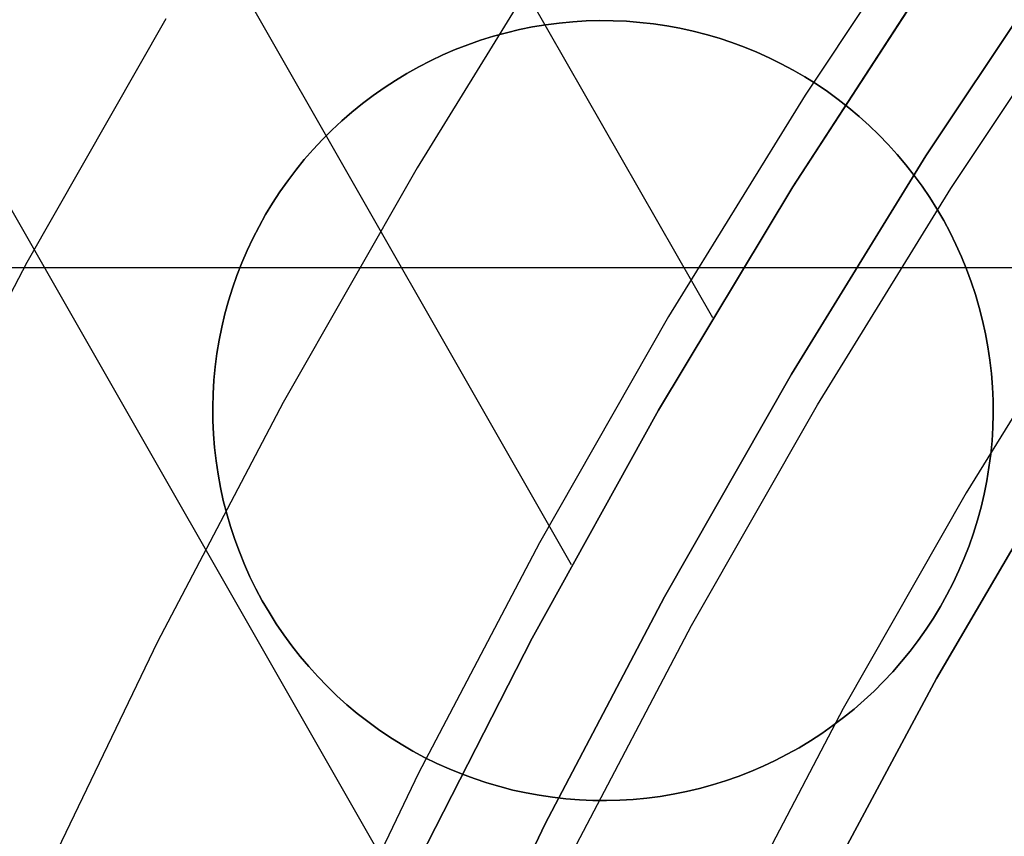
# Model space of a CAD drawing. Header units: millimetres. Extents: x 8929 to 10091, y -2708 to -1691.
# Tile 56 of 196: x 9462.42 to 9468.99, y -2035.96 to -2030.52. Entities that reach past the tile are written whole.
import ezdxf

# ---------------------------------------------------------------- set-up
doc = ezdxf.new("R2010")
doc.units = ezdxf.units.MM
for name, color, linetype in [('1', 7, 'Continuous'), ('COLOR EXT', 7, 'Continuous'), ('luz', 7, 'Continuous'), ('PLASTICO NEGRO', 7, 'Continuous')]:
    doc.layers.add(name, color=color, linetype=linetype)

msp = doc.modelspace()

# ---------------------------------------------------------------- linework, layer by layer
at = {"layer": '1', "color": 7, "true_color": 0xffffff}
for p, q in [((9464.9741, -2036.3414, 34.8035), (9450.9685, -2011.8269, 34.8035)), ((9466.102, -2034.1504, 42.8035), (9455.2911, -2015.2277, 42.8035)), ((9467.0429, -2032.5032, 76.4035), (9458.7098, -2017.9175, 76.4035)), ((9468.4629, -2031.4244, 69.7042), (9469.4092, -2030.0015, 69.7042)), ((9468.4629, -2031.4244, 53.1532), (9469.4092, -2030.0015, 53.1532)), ((9469.4092, -2030.0015, 61.4287), (9468.4629, -2031.4244, 61.4287)), ((9468.5219, -2030.1731, 70.9035), (9467.5758, -2031.6306, 70.9035)), ((9467.5758, -2031.6306, 76.4035), (9468.5219, -2030.1731, 76.4035)), ((9468.5219, -2030.1731, 34.8035), (9467.5758, -2031.6306, 34.8035)), ((9467.5758, -2031.6306, 42.8035), (9468.5219, -2030.1731, 42.8035)), ((9467.5758, -2031.6306, 73.6535), (9468.5219, -2030.1731, 73.6535)), ((9467.5758, -2031.6306, 38.8035), (9468.5219, -2030.1731, 38.8035)), ((9465.8425, -2030.5643, 206.5665), (9465.7545, -2030.582, 206.5665)), ((9465.7545, -2030.582, 208.3851), (9465.8425, -2030.5643, 208.3851)), ((9465.8425, -2030.5643, 207.4758), (9465.7545, -2030.582, 207.4758)), ((9465.931, -2030.5497, 206.5665), (9465.8425, -2030.5643, 206.5665)), ((9465.8425, -2030.5643, 208.3851), (9465.931, -2030.5497, 208.3851)), ((9465.931, -2030.5497, 207.4758), (9465.8425, -2030.5643, 207.4758)), ((9466.02, -2030.5381, 206.5665), (9465.931, -2030.5497, 206.5665)), ((9465.931, -2030.5497, 208.3851), (9466.02, -2030.5381, 208.3851)), ((9466.02, -2030.5381, 207.4758), (9465.931, -2030.5497, 207.4758)), ((9466.1094, -2030.5296, 206.5665), (9466.02, -2030.5381, 206.5665)), ((9466.02, -2030.5381, 208.3851), (9466.1094, -2030.5296, 208.3851)), ((9466.1094, -2030.5296, 207.4758), (9466.02, -2030.5381, 207.4758)), ((9466.199, -2030.5241, 206.5665), (9466.1094, -2030.5296, 206.5665)), ((9466.1094, -2030.5296, 208.3851), (9466.199, -2030.5241, 208.3851)), ((9466.199, -2030.5241, 207.4758), (9466.1094, -2030.5296, 207.4758)), ((9466.2887, -2030.5218, 206.5665), (9466.199, -2030.5241, 206.5665)), ((9466.199, -2030.5241, 208.3851), (9466.2887, -2030.5218, 208.3851)), ((9466.2887, -2030.5218, 207.4758), (9466.199, -2030.5241, 207.4758)), ((9466.3785, -2030.5226, 206.5665), (9466.2887, -2030.5218, 206.5665)), ((9466.2887, -2030.5218, 208.3851), (9466.3785, -2030.5226, 208.3851)), ((9466.3785, -2030.5226, 207.4758), (9466.2887, -2030.5218, 207.4758)), ((9466.4681, -2030.5265, 206.5665), (9466.3785, -2030.5226, 206.5665)), ((9466.3785, -2030.5226, 208.3851), (9466.4681, -2030.5265, 208.3851)), ((9466.4681, -2030.5265, 207.4758), (9466.3785, -2030.5226, 207.4758)), ((9466.5576, -2030.5334, 206.5665), (9466.4681, -2030.5265, 206.5665)), ((9466.4681, -2030.5265, 208.3851), (9466.5576, -2030.5334, 208.3851)), ((9466.5576, -2030.5334, 207.4758), (9466.4681, -2030.5265, 207.4758)), ((9466.6468, -2030.5435, 206.5665), (9466.5576, -2030.5334, 206.5665)), ((9466.5576, -2030.5334, 208.3851), (9466.6468, -2030.5435, 208.3851)), ((9466.6468, -2030.5435, 207.4758), (9466.5576, -2030.5334, 207.4758)), ((9466.7356, -2030.5566, 206.5665), (9466.6468, -2030.5435, 206.5665)), ((9466.6468, -2030.5435, 208.3851), (9466.7356, -2030.5566, 208.3851)), ((9466.7356, -2030.5566, 207.4758), (9466.6468, -2030.5435, 207.4758)), ((9466.8239, -2030.5728, 206.5665), (9466.7356, -2030.5566, 206.5665)), ((9466.7356, -2030.5566, 208.3851), (9466.8239, -2030.5728, 208.3851)), ((9466.8239, -2030.5728, 207.4758), (9466.7356, -2030.5566, 207.4758)), ((9466.9116, -2030.592, 206.5665), (9466.8239, -2030.5728, 206.5665)), ((9466.8239, -2030.5728, 208.3851), (9466.9116, -2030.592, 208.3851)), ((9466.9116, -2030.592, 207.4758), (9466.8239, -2030.5728, 207.4758)), ((9465.5806, -2030.6265, 206.5665), (9465.4949, -2030.6532, 206.5665)), ((9465.4949, -2030.6532, 208.3851), (9465.5806, -2030.6265, 208.3851)), ((9465.5806, -2030.6265, 207.4758), (9465.4949, -2030.6532, 207.4758)), ((9465.6672, -2030.6027, 206.5665), (9465.5806, -2030.6265, 206.5665)), ((9465.5806, -2030.6265, 208.3851), (9465.6672, -2030.6027, 208.3851)), ((9465.6672, -2030.6027, 207.4758), (9465.5806, -2030.6265, 207.4758)), ((9465.7545, -2030.582, 206.5665), (9465.6672, -2030.6027, 206.5665)), ((9465.6672, -2030.6027, 208.3851), (9465.7545, -2030.582, 208.3851)), ((9465.7545, -2030.582, 207.4758), (9465.6672, -2030.6027, 207.4758)), ((9466.9985, -2030.6142, 206.5665), (9466.9116, -2030.592, 206.5665)), ((9466.9116, -2030.592, 208.3851), (9466.9985, -2030.6142, 208.3851)), ((9466.9985, -2030.6142, 207.4758), (9466.9116, -2030.592, 207.4758)), ((9467.0847, -2030.6395, 206.5665), (9466.9985, -2030.6142, 206.5665)), ((9466.9985, -2030.6142, 208.3851), (9467.0847, -2030.6395, 208.3851)), ((9467.0847, -2030.6395, 207.4758), (9466.9985, -2030.6142, 207.4758)), ((9467.1699, -2030.6676, 206.5665), (9467.0847, -2030.6395, 206.5665)), ((9467.0847, -2030.6395, 208.3851), (9467.1699, -2030.6676, 208.3851)), ((9467.1699, -2030.6676, 207.4758), (9467.0847, -2030.6395, 207.4758)), ((9465.4102, -2030.6828, 206.5665), (9465.3266, -2030.7154, 206.5665)), ((9465.3266, -2030.7154, 208.3851), (9465.4102, -2030.6828, 208.3851)), ((9465.4102, -2030.6828, 207.4758), (9465.3266, -2030.7154, 207.4758)), ((9465.4949, -2030.6532, 206.5665), (9465.4102, -2030.6828, 206.5665)), ((9465.4102, -2030.6828, 208.3851), (9465.4949, -2030.6532, 208.3851)), ((9465.4949, -2030.6532, 207.4758), (9465.4102, -2030.6828, 207.4758)), ((9467.2541, -2030.6987, 206.5665), (9467.1699, -2030.6676, 206.5665)), ((9467.1699, -2030.6676, 208.3851), (9467.2541, -2030.6987, 208.3851)), ((9467.2541, -2030.6987, 207.4758), (9467.1699, -2030.6676, 207.4758)), ((9467.3371, -2030.7327, 206.5665), (9467.2541, -2030.6987, 206.5665)), ((9467.2541, -2030.6987, 208.3851), (9467.3371, -2030.7327, 208.3851)), ((9467.3371, -2030.7327, 207.4758), (9467.2541, -2030.6987, 207.4758)), ((9465.2441, -2030.7508, 206.5665), (9465.1629, -2030.789, 206.5665)), ((9465.1629, -2030.789, 208.3851), (9465.2441, -2030.7508, 208.3851)), ((9465.2441, -2030.7508, 207.4758), (9465.1629, -2030.789, 207.4758)), ((9465.3266, -2030.7154, 206.5665), (9465.2441, -2030.7508, 206.5665)), ((9465.2441, -2030.7508, 208.3851), (9465.3266, -2030.7154, 208.3851)), ((9465.3266, -2030.7154, 207.4758), (9465.2441, -2030.7508, 207.4758)), ((9467.419, -2030.7696, 206.5665), (9467.3371, -2030.7327, 206.5665)), ((9467.3371, -2030.7327, 208.3851), (9467.419, -2030.7696, 208.3851)), ((9467.419, -2030.7696, 207.4758), (9467.3371, -2030.7327, 207.4758)), ((9467.4995, -2030.8092, 206.5665), (9467.419, -2030.7696, 206.5665)), ((9467.419, -2030.7696, 208.3851), (9467.4995, -2030.8092, 208.3851)), ((9467.4995, -2030.8092, 207.4758), (9467.419, -2030.7696, 207.4758)), ((9465.083, -2030.8301, 206.5665), (9465.0047, -2030.8738, 206.5665)), ((9465.0047, -2030.8738, 208.3851), (9465.083, -2030.8301, 208.3851)), ((9465.083, -2030.8301, 207.4758), (9465.0047, -2030.8738, 207.4758)), ((9465.1629, -2030.789, 206.5665), (9465.083, -2030.8301, 206.5665)), ((9465.083, -2030.8301, 208.3851), (9465.1629, -2030.789, 208.3851)), ((9465.1629, -2030.789, 207.4758), (9465.083, -2030.8301, 207.4758)), ((9467.5786, -2030.8516, 206.5665), (9467.4995, -2030.8092, 206.5665)), ((9467.4995, -2030.8092, 208.3851), (9467.5786, -2030.8516, 208.3851)), ((9467.5786, -2030.8516, 207.4758), (9467.4995, -2030.8092, 207.4758)), ((9465.0047, -2030.8738, 206.5665), (9464.9279, -2030.9202, 206.5665)), ((9464.9279, -2030.9202, 208.3851), (9465.0047, -2030.8738, 208.3851)), ((9465.0047, -2030.8738, 207.4758), (9464.9279, -2030.9202, 207.4758)), ((9467.6562, -2030.8967, 206.5665), (9467.5786, -2030.8516, 206.5665)), ((9467.5786, -2030.8516, 208.3851), (9467.6562, -2030.8967, 208.3851)), ((9467.6562, -2030.8967, 207.4758), (9467.5786, -2030.8516, 207.4758)), ((9467.7322, -2030.9444, 206.5665), (9467.6562, -2030.8967, 206.5665)), ((9467.6562, -2030.8967, 208.3851), (9467.7322, -2030.9444, 208.3851)), ((9467.7322, -2030.9444, 207.4758), (9467.6562, -2030.8967, 207.4758)), ((9464.8527, -2030.9693, 206.5665), (9464.7793, -2031.0209, 206.5665)), ((9464.7793, -2031.0209, 208.3851), (9464.8527, -2030.9693, 208.3851)), ((9464.8527, -2030.9693, 207.4758), (9464.7793, -2031.0209, 207.4758)), ((9464.9279, -2030.9202, 206.5665), (9464.8527, -2030.9693, 206.5665)), ((9464.8527, -2030.9693, 208.3851), (9464.9279, -2030.9202, 208.3851)), ((9464.9279, -2030.9202, 207.4758), (9464.8527, -2030.9693, 207.4758)), ((9467.8065, -2030.9948, 206.5665), (9467.7322, -2030.9444, 206.5665)), ((9467.7322, -2030.9444, 208.3851), (9467.8065, -2030.9948, 208.3851)), ((9467.8065, -2030.9948, 207.4758), (9467.7322, -2030.9444, 207.4758)), ((9464.7793, -2031.0209, 206.5665), (9464.7077, -2031.075, 206.5665)), ((9464.7077, -2031.075, 208.3851), (9464.7793, -2031.0209, 208.3851)), ((9464.7793, -2031.0209, 207.4758), (9464.7077, -2031.075, 207.4758)), ((9467.8791, -2031.0477, 206.5665), (9467.8065, -2030.9948, 206.5665)), ((9467.8065, -2030.9948, 208.3851), (9467.8791, -2031.0477, 208.3851)), ((9467.8791, -2031.0477, 207.4758), (9467.8065, -2030.9948, 207.4758)), ((9464.7077, -2031.075, 206.5665), (9464.638, -2031.1316, 206.5665)), ((9464.638, -2031.1316, 208.3851), (9464.7077, -2031.075, 208.3851)), ((9464.7077, -2031.075, 207.4758), (9464.638, -2031.1316, 207.4758)), ((9467.9497, -2031.103, 206.5665), (9467.8791, -2031.0477, 206.5665)), ((9467.8791, -2031.0477, 208.3851), (9467.9497, -2031.103, 208.3851)), ((9467.9497, -2031.103, 207.4758), (9467.8791, -2031.0477, 207.4758)), ((9464.638, -2031.1316, 206.5665), (9464.5703, -2031.1906, 206.5665)), ((9464.5703, -2031.1906, 208.3851), (9464.638, -2031.1316, 208.3851)), ((9464.638, -2031.1316, 207.4758), (9464.5703, -2031.1906, 207.4758)), ((9468.0184, -2031.1608, 206.5665), (9467.9497, -2031.103, 206.5665)), ((9467.9497, -2031.103, 208.3851), (9468.0184, -2031.1608, 208.3851)), ((9468.0184, -2031.1608, 207.4758), (9467.9497, -2031.103, 207.4758)), ((9468.0851, -2031.2209, 206.5665), (9468.0184, -2031.1608, 206.5665)), ((9468.0184, -2031.1608, 208.3851), (9468.0851, -2031.2209, 208.3851)), ((9468.0851, -2031.2209, 207.4758), (9468.0184, -2031.1608, 207.4758)), ((9464.5703, -2031.1906, 206.5665), (9464.5047, -2031.2518, 206.5665)), ((9464.5047, -2031.2518, 208.3851), (9464.5703, -2031.1906, 208.3851)), ((9464.5703, -2031.1906, 207.4758), (9464.5047, -2031.2518, 207.4758)), ((9468.1496, -2031.2832, 206.5665), (9468.0851, -2031.2209, 206.5665)), ((9468.0851, -2031.2209, 208.3851), (9468.1496, -2031.2832, 208.3851)), ((9468.1496, -2031.2832, 207.4758), (9468.0851, -2031.2209, 207.4758)), ((9464.5047, -2031.2518, 206.5665), (9464.4412, -2031.3153, 206.5665)), ((9464.4412, -2031.3153, 208.3851), (9464.5047, -2031.2518, 208.3851)), ((9464.5047, -2031.2518, 207.4758), (9464.4412, -2031.3153, 207.4758)), ((9464.4727, -2031.2832, 206.5665), (9464.4727, -2031.2832, 208.3851)), ((9468.212, -2031.3478, 206.5665), (9468.1496, -2031.2832, 206.5665)), ((9468.1496, -2031.2832, 208.3851), (9468.212, -2031.3478, 208.3851)), ((9468.1496, -2031.2832, 206.5665), (9468.1496, -2031.2832, 208.3851)), ((9468.212, -2031.3478, 207.4758), (9468.1496, -2031.2832, 207.4758)), ((9464.4412, -2031.3153, 206.5665), (9464.38, -2031.3809, 206.5665)), ((9464.38, -2031.3809, 208.3851), (9464.4412, -2031.3153, 208.3851)), ((9464.4412, -2031.3153, 207.4758), (9464.38, -2031.3809, 207.4758)), ((9468.2721, -2031.4145, 206.5665), (9468.212, -2031.3478, 206.5665)), ((9468.212, -2031.3478, 208.3851), (9468.2721, -2031.4145, 208.3851)), ((9468.2721, -2031.4145, 207.4758), (9468.212, -2031.3478, 207.4758)), ((9464.38, -2031.3809, 206.5665), (9464.321, -2031.4486, 206.5665)), ((9464.321, -2031.4486, 208.3851), (9464.38, -2031.3809, 208.3851)), ((9464.38, -2031.3809, 207.4758), (9464.321, -2031.4486, 207.4758)), ((9467.5663, -2032.8791, 69.7042), (9468.4629, -2031.4244, 69.7042)), ((9467.5663, -2032.8791, 53.1532), (9468.4629, -2031.4244, 53.1532)), ((9468.4629, -2031.4244, 61.4287), (9467.5663, -2032.8791, 61.4287)), ((9468.3298, -2031.4832, 206.5665), (9468.2721, -2031.4145, 206.5665)), ((9468.2721, -2031.4145, 208.3851), (9468.3298, -2031.4832, 208.3851)), ((9468.3298, -2031.4832, 207.4758), (9468.2721, -2031.4145, 207.4758)), ((9464.321, -2031.4486, 206.5665), (9464.2645, -2031.5183, 206.5665)), ((9464.2645, -2031.5183, 208.3851), (9464.321, -2031.4486, 208.3851)), ((9464.321, -2031.4486, 207.4758), (9464.2645, -2031.5183, 207.4758)), ((9468.3852, -2031.5538, 206.5665), (9468.3298, -2031.4832, 206.5665)), ((9468.3298, -2031.4832, 208.3851), (9468.3852, -2031.5538, 208.3851)), ((9468.3852, -2031.5538, 207.4758), (9468.3298, -2031.4832, 207.4758)), ((9464.2645, -2031.5183, 206.5665), (9464.2104, -2031.5899, 206.5665)), ((9464.2104, -2031.5899, 208.3851), (9464.2645, -2031.5183, 208.3851)), ((9464.2645, -2031.5183, 207.4758), (9464.2104, -2031.5899, 207.4758)), ((9468.4381, -2031.6263, 206.5665), (9468.3852, -2031.5538, 206.5665)), ((9468.3852, -2031.5538, 208.3851), (9468.4381, -2031.6263, 208.3851)), ((9468.4381, -2031.6263, 207.4758), (9468.3852, -2031.5538, 207.4758)), ((9464.2104, -2031.5899, 206.5665), (9464.1587, -2031.6633, 206.5665)), ((9464.1587, -2031.6633, 208.3851), (9464.2104, -2031.5899, 208.3851)), ((9464.2104, -2031.5899, 207.4758), (9464.1587, -2031.6633, 207.4758)), ((9464.1587, -2031.6633, 206.5665), (9464.1097, -2031.7384, 206.5665)), ((9464.1097, -2031.7384, 208.3851), (9464.1587, -2031.6633, 208.3851)), ((9464.1587, -2031.6633, 207.4758), (9464.1097, -2031.7384, 207.4758)), ((9467.5758, -2031.6306, 70.9035), (9466.6808, -2033.12, 70.9035)), ((9466.6808, -2033.12, 76.4035), (9467.5758, -2031.6306, 76.4035)), ((9467.5758, -2031.6306, 34.8035), (9466.6808, -2033.12, 34.8035)), ((9466.6808, -2033.12, 42.8035), (9467.5758, -2031.6306, 42.8035)), ((9466.6808, -2033.12, 73.6535), (9467.5758, -2031.6306, 73.6535)), ((9466.6808, -2033.12, 38.8035), (9467.5758, -2031.6306, 38.8035)), ((9468.4884, -2031.7006, 206.5665), (9468.4381, -2031.6263, 206.5665)), ((9468.4381, -2031.6263, 208.3851), (9468.4884, -2031.7006, 208.3851)), ((9468.4884, -2031.7006, 207.4758), (9468.4381, -2031.6263, 207.4758)), ((9464.1097, -2031.7384, 206.5665), (9464.0632, -2031.8153, 206.5665)), ((9464.0632, -2031.8153, 208.3851), (9464.1097, -2031.7384, 208.3851)), ((9464.1097, -2031.7384, 207.4758), (9464.0632, -2031.8153, 207.4758)), ((9468.5362, -2031.7766, 206.5665), (9468.4884, -2031.7006, 206.5665)), ((9468.4884, -2031.7006, 208.3851), (9468.5362, -2031.7766, 208.3851)), ((9468.5362, -2031.7766, 207.4758), (9468.4884, -2031.7006, 207.4758)), ((9464.0632, -2031.8153, 206.5665), (9464.0195, -2031.8936, 206.5665)), ((9464.0195, -2031.8936, 208.3851), (9464.0632, -2031.8153, 208.3851)), ((9464.0632, -2031.8153, 207.4758), (9464.0195, -2031.8936, 207.4758)), ((9468.5813, -2031.8542, 206.5665), (9468.5362, -2031.7766, 206.5665)), ((9468.5362, -2031.7766, 208.3851), (9468.5813, -2031.8542, 208.3851)), ((9468.5813, -2031.8542, 207.4758), (9468.5362, -2031.7766, 207.4758)), ((9468.6237, -2031.9334, 206.5665), (9468.5813, -2031.8542, 206.5665)), ((9468.5813, -2031.8542, 208.3851), (9468.6237, -2031.9334, 208.3851)), ((9468.6237, -2031.9334, 207.4758), (9468.5813, -2031.8542, 207.4758)), ((9464.0195, -2031.8936, 206.5665), (9463.9785, -2031.9735, 206.5665)), ((9463.9785, -2031.9735, 208.3851), (9464.0195, -2031.8936, 208.3851)), ((9464.0195, -2031.8936, 207.4758), (9463.9785, -2031.9735, 207.4758)), ((9468.6633, -2032.0139, 206.5665), (9468.6237, -2031.9334, 206.5665)), ((9468.6237, -2031.9334, 208.3851), (9468.6633, -2032.0139, 208.3851)), ((9468.6633, -2032.0139, 207.4758), (9468.6237, -2031.9334, 207.4758)), ((9463.9785, -2031.9735, 206.5665), (9463.9402, -2032.0547, 206.5665)), ((9463.9402, -2032.0547, 208.3851), (9463.9785, -2031.9735, 208.3851)), ((9463.9785, -2031.9735, 207.4758), (9463.9402, -2032.0547, 207.4758)), ((9468.7002, -2032.0957, 206.5665), (9468.6633, -2032.0139, 206.5665)), ((9468.6633, -2032.0139, 208.3851), (9468.7002, -2032.0957, 208.3851)), ((9468.7002, -2032.0957, 207.4758), (9468.6633, -2032.0139, 207.4758)), ((9463.9402, -2032.0547, 206.5665), (9463.9048, -2032.1371, 206.5665)), ((9463.9048, -2032.1371, 208.3851), (9463.9402, -2032.0547, 208.3851)), ((9463.9402, -2032.0547, 207.4758), (9463.9048, -2032.1371, 207.4758)), ((9463.9048, -2032.1371, 206.5665), (9463.8722, -2032.2208, 206.5665)), ((9463.8722, -2032.2208, 208.3851), (9463.9048, -2032.1371, 208.3851)), ((9463.9048, -2032.1371, 207.4758), (9463.8722, -2032.2208, 207.4758)), ((9468.7341, -2032.1788, 206.5665), (9468.7002, -2032.0957, 206.5665)), ((9468.7002, -2032.0957, 208.3851), (9468.7341, -2032.1788, 208.3851)), ((9468.7341, -2032.1788, 207.4758), (9468.7002, -2032.0957, 207.4758)), ((9468.7653, -2032.263, 206.5665), (9468.7341, -2032.1788, 206.5665)), ((9468.7341, -2032.1788, 208.3851), (9468.7653, -2032.263, 208.3851)), ((9468.7653, -2032.263, 207.4758), (9468.7341, -2032.1788, 207.4758)), ((9463.8722, -2032.2208, 206.5665), (9463.8426, -2032.3055, 206.5665)), ((9463.8426, -2032.3055, 208.3851), (9463.8722, -2032.2208, 208.3851)), ((9463.8722, -2032.2208, 207.4758), (9463.8426, -2032.3055, 207.4758)), ((9468.7934, -2032.3482, 206.5665), (9468.7653, -2032.263, 206.5665)), ((9468.7653, -2032.263, 208.3851), (9468.7934, -2032.3482, 208.3851)), ((9468.7934, -2032.3482, 207.4758), (9468.7653, -2032.263, 207.4758)), ((9463.8426, -2032.3055, 206.5665), (9463.8159, -2032.3912, 206.5665)), ((9463.8159, -2032.3912, 208.3851), (9463.8426, -2032.3055, 208.3851)), ((9463.8426, -2032.3055, 207.4758), (9463.8159, -2032.3912, 207.4758)), ((9463.8159, -2032.3912, 206.5665), (9463.7922, -2032.4777, 206.5665)), ((9463.7922, -2032.4777, 208.3851), (9463.8159, -2032.3912, 208.3851)), ((9463.8159, -2032.3912, 207.4758), (9463.7922, -2032.4777, 207.4758)), ((9468.8186, -2032.4344, 206.5665), (9468.7934, -2032.3482, 206.5665)), ((9468.7934, -2032.3482, 208.3851), (9468.8186, -2032.4344, 208.3851)), ((9468.8186, -2032.4344, 207.4758), (9468.7934, -2032.3482, 207.4758)), ((9463.7922, -2032.4777, 206.5665), (9463.7714, -2032.5651, 206.5665)), ((9463.7714, -2032.5651, 208.3851), (9463.7922, -2032.4777, 208.3851)), ((9463.7922, -2032.4777, 207.4758), (9463.7714, -2032.5651, 207.4758)), ((9468.8409, -2032.5213, 206.5665), (9468.8186, -2032.4344, 206.5665)), ((9468.8186, -2032.4344, 208.3851), (9468.8409, -2032.5213, 208.3851)), ((9468.8409, -2032.5213, 207.4758), (9468.8186, -2032.4344, 207.4758)), ((9468.8601, -2032.609, 206.5665), (9468.8409, -2032.5213, 206.5665)), ((9468.8409, -2032.5213, 208.3851), (9468.8601, -2032.609, 208.3851)), ((9468.8601, -2032.609, 207.4758), (9468.8409, -2032.5213, 207.4758)), ((9463.7714, -2032.5651, 206.5665), (9463.7537, -2032.6531, 206.5665)), ((9463.7537, -2032.6531, 208.3851), (9463.7714, -2032.5651, 208.3851)), ((9463.7714, -2032.5651, 207.4758), (9463.7537, -2032.6531, 207.4758)), ((9468.8763, -2032.6973, 206.5665), (9468.8601, -2032.609, 206.5665)), ((9468.8601, -2032.609, 208.3851), (9468.8763, -2032.6973, 208.3851)), ((9468.8763, -2032.6973, 207.4758), (9468.8601, -2032.609, 207.4758)), ((9463.7537, -2032.6531, 206.5665), (9463.7391, -2032.7416, 206.5665)), ((9463.7391, -2032.7416, 208.3851), (9463.7537, -2032.6531, 208.3851)), ((9463.7537, -2032.6531, 207.4758), (9463.7391, -2032.7416, 207.4758)), ((9468.8894, -2032.7861, 206.5665), (9468.8763, -2032.6973, 206.5665)), ((9468.8763, -2032.6973, 208.3851), (9468.8894, -2032.7861, 208.3851)), ((9468.8894, -2032.7861, 207.4758), (9468.8763, -2032.6973, 207.4758)), ((9463.7391, -2032.7416, 206.5665), (9463.7275, -2032.8306, 206.5665)), ((9463.7275, -2032.8306, 208.3851), (9463.7391, -2032.7416, 208.3851)), ((9463.7391, -2032.7416, 207.4758), (9463.7275, -2032.8306, 207.4758)), ((9468.8994, -2032.8753, 206.5665), (9468.8894, -2032.7861, 206.5665)), ((9468.8894, -2032.7861, 208.3851), (9468.8994, -2032.8753, 208.3851)), ((9468.8994, -2032.8753, 207.4758), (9468.8894, -2032.7861, 207.4758)), ((9463.7275, -2032.8306, 206.5665), (9463.719, -2032.92, 206.5665)), ((9463.719, -2032.92, 208.3851), (9463.7275, -2032.8306, 208.3851)), ((9463.7275, -2032.8306, 207.4758), (9463.719, -2032.92, 207.4758)), ((9463.719, -2032.92, 206.5665), (9463.7136, -2033.0096, 206.5665)), ((9463.7136, -2033.0096, 208.3851), (9463.719, -2032.92, 208.3851)), ((9463.719, -2032.92, 207.4758), (9463.7136, -2033.0096, 207.4758)), ((9466.7204, -2034.3638, 69.7042), (9467.5663, -2032.8791, 69.7042)), ((9466.7204, -2034.3638, 53.1532), (9467.5663, -2032.8791, 53.1532)), ((9467.5663, -2032.8791, 61.4287), (9466.7204, -2034.3638, 61.4287)), ((9468.9064, -2032.9647, 206.5665), (9468.8994, -2032.8753, 206.5665)), ((9468.8994, -2032.8753, 208.3851), (9468.9064, -2032.9647, 208.3851)), ((9468.9064, -2032.9647, 207.4758), (9468.8994, -2032.8753, 207.4758)), ((9468.9103, -2033.0544, 206.5665), (9468.9064, -2032.9647, 206.5665)), ((9468.9064, -2032.9647, 208.3851), (9468.9103, -2033.0544, 208.3851)), ((9468.9103, -2033.0544, 207.4758), (9468.9064, -2032.9647, 207.4758)), ((9463.7136, -2033.0096, 206.5665), (9463.7113, -2033.0993, 206.5665)), ((9463.7113, -2033.0993, 208.3851), (9463.7136, -2033.0096, 208.3851)), ((9463.7136, -2033.0096, 207.4758), (9463.7113, -2033.0993, 207.4758)), ((9468.9111, -2033.1442, 206.5665), (9468.9103, -2033.0544, 206.5665)), ((9468.9103, -2033.0544, 208.3851), (9468.9111, -2033.1442, 208.3851)), ((9468.9111, -2033.1442, 207.4758), (9468.9103, -2033.0544, 207.4758)), ((9463.7113, -2033.0993, 206.5665), (9463.712, -2033.189, 206.5665)), ((9463.712, -2033.189, 208.3851), (9463.7113, -2033.0993, 208.3851)), ((9463.7113, -2033.0993, 207.4758), (9463.712, -2033.189, 207.4758)), ((9466.6808, -2033.12, 70.9035), (9465.8382, -2034.6397, 70.9035)), ((9465.8382, -2034.6397, 76.4035), (9466.6808, -2033.12, 76.4035)), ((9466.6808, -2033.12, 34.8035), (9465.8382, -2034.6397, 34.8035)), ((9465.8382, -2034.6397, 42.8035), (9466.6808, -2033.12, 42.8035)), ((9465.8382, -2034.6397, 73.6535), (9466.6808, -2033.12, 73.6535)), ((9465.8382, -2034.6397, 38.8035), (9466.6808, -2033.12, 38.8035)), ((9463.712, -2033.189, 206.5665), (9463.7159, -2033.2787, 206.5665)), ((9463.7159, -2033.2787, 208.3851), (9463.712, -2033.189, 208.3851)), ((9463.712, -2033.189, 207.4758), (9463.7159, -2033.2787, 207.4758)), ((9468.9087, -2033.2339, 206.5665), (9468.9111, -2033.1442, 206.5665)), ((9468.9111, -2033.1442, 208.3851), (9468.9087, -2033.2339, 208.3851)), ((9468.9087, -2033.2339, 207.4758), (9468.9111, -2033.1442, 207.4758)), ((9468.9033, -2033.3235, 206.5665), (9468.9087, -2033.2339, 206.5665)), ((9468.9087, -2033.2339, 208.3851), (9468.9033, -2033.3235, 208.3851)), ((9468.9033, -2033.3235, 207.4758), (9468.9087, -2033.2339, 207.4758)), ((9463.7159, -2033.2787, 206.5665), (9463.7229, -2033.3682, 206.5665)), ((9463.7229, -2033.3682, 208.3851), (9463.7159, -2033.2787, 208.3851)), ((9463.7159, -2033.2787, 207.4758), (9463.7229, -2033.3682, 207.4758)), ((9468.8948, -2033.4128, 206.5665), (9468.9033, -2033.3235, 206.5665)), ((9468.9033, -2033.3235, 208.3851), (9468.8948, -2033.4128, 208.3851)), ((9468.8948, -2033.4128, 207.4758), (9468.9033, -2033.3235, 207.4758)), ((9463.7229, -2033.3682, 206.5665), (9463.7329, -2033.4574, 206.5665)), ((9463.7329, -2033.4574, 208.3851), (9463.7229, -2033.3682, 208.3851)), ((9463.7229, -2033.3682, 207.4758), (9463.7329, -2033.4574, 207.4758)), ((9463.7329, -2033.4574, 206.5665), (9463.746, -2033.5462, 206.5665)), ((9463.746, -2033.5462, 208.3851), (9463.7329, -2033.4574, 208.3851)), ((9463.7329, -2033.4574, 207.4758), (9463.746, -2033.5462, 207.4758)), ((9468.8832, -2033.5018, 206.5665), (9468.8948, -2033.4128, 206.5665)), ((9468.8948, -2033.4128, 208.3851), (9468.8832, -2033.5018, 208.3851)), ((9468.8832, -2033.5018, 207.4758), (9468.8948, -2033.4128, 207.4758)), ((9468.8686, -2033.5904, 206.5665), (9468.8832, -2033.5018, 206.5665)), ((9468.8832, -2033.5018, 208.3851), (9468.8686, -2033.5904, 208.3851)), ((9468.8686, -2033.5904, 207.4758), (9468.8832, -2033.5018, 207.4758)), ((9463.746, -2033.5462, 206.5665), (9463.7622, -2033.6345, 206.5665)), ((9463.7622, -2033.6345, 208.3851), (9463.746, -2033.5462, 208.3851)), ((9463.746, -2033.5462, 207.4758), (9463.7622, -2033.6345, 207.4758)), ((9468.8509, -2033.6784, 206.5665), (9468.8686, -2033.5904, 206.5665)), ((9468.8686, -2033.5904, 208.3851), (9468.8509, -2033.6784, 208.3851)), ((9468.8509, -2033.6784, 207.4758), (9468.8686, -2033.5904, 207.4758)), ((9463.7622, -2033.6345, 206.5665), (9463.7814, -2033.7221, 206.5665)), ((9463.7814, -2033.7221, 208.3851), (9463.7622, -2033.6345, 208.3851)), ((9463.7622, -2033.6345, 207.4758), (9463.7814, -2033.7221, 207.4758)), ((9463.7814, -2033.7221, 206.5665), (9463.8037, -2033.8091, 206.5665)), ((9463.8037, -2033.8091, 208.3851), (9463.7814, -2033.7221, 208.3851)), ((9463.7814, -2033.7221, 207.4758), (9463.8037, -2033.8091, 207.4758)), ((9468.8301, -2033.7657, 206.5665), (9468.8509, -2033.6784, 206.5665)), ((9468.8509, -2033.6784, 208.3851), (9468.8301, -2033.7657, 208.3851)), ((9468.8301, -2033.7657, 207.4758), (9468.8509, -2033.6784, 207.4758)), ((9468.8064, -2033.8523, 206.5665), (9468.8301, -2033.7657, 206.5665)), ((9468.8301, -2033.7657, 208.3851), (9468.8064, -2033.8523, 208.3851)), ((9468.8064, -2033.8523, 207.4758), (9468.8301, -2033.7657, 207.4758)), ((9463.8037, -2033.8091, 206.5665), (9463.8289, -2033.8952, 206.5665)), ((9463.8289, -2033.8952, 208.3851), (9463.8037, -2033.8091, 208.3851)), ((9463.8037, -2033.8091, 207.4758), (9463.8289, -2033.8952, 207.4758)), ((9468.7797, -2033.938, 206.5665), (9468.8064, -2033.8523, 206.5665)), ((9468.8064, -2033.8523, 208.3851), (9468.7797, -2033.938, 208.3851)), ((9468.7797, -2033.938, 207.4758), (9468.8064, -2033.8523, 207.4758)), ((9463.8289, -2033.8952, 206.5665), (9463.8571, -2033.9805, 206.5665)), ((9463.8571, -2033.9805, 208.3851), (9463.8289, -2033.8952, 208.3851)), ((9463.8289, -2033.8952, 207.4758), (9463.8571, -2033.9805, 207.4758)), ((9463.8571, -2033.9805, 206.5665), (9463.8882, -2034.0646, 206.5665)), ((9463.8882, -2034.0646, 208.3851), (9463.8571, -2033.9805, 208.3851)), ((9463.8571, -2033.9805, 207.4758), (9463.8882, -2034.0646, 207.4758)), ((9468.7501, -2034.0227, 206.5665), (9468.7797, -2033.938, 206.5665)), ((9468.7797, -2033.938, 208.3851), (9468.7501, -2034.0227, 208.3851)), ((9468.7501, -2034.0227, 207.4758), (9468.7797, -2033.938, 207.4758)), ((9468.7175, -2034.1063, 206.5665), (9468.7501, -2034.0227, 206.5665)), ((9468.7501, -2034.0227, 208.3851), (9468.7175, -2034.1063, 208.3851)), ((9468.7175, -2034.1063, 207.4758), (9468.7501, -2034.0227, 207.4758)), ((9463.8882, -2034.0646, 206.5665), (9463.9221, -2034.1477, 206.5665)), ((9463.9221, -2034.1477, 208.3851), (9463.8882, -2034.0646, 208.3851)), ((9463.8882, -2034.0646, 207.4758), (9463.9221, -2034.1477, 207.4758)), ((9468.6821, -2034.1888, 206.5665), (9468.7175, -2034.1063, 206.5665)), ((9468.7175, -2034.1063, 208.3851), (9468.6821, -2034.1888, 208.3851)), ((9468.6821, -2034.1888, 207.4758), (9468.7175, -2034.1063, 207.4758)), ((9463.9221, -2034.1477, 206.5665), (9463.959, -2034.2296, 206.5665)), ((9463.959, -2034.2296, 208.3851), (9463.9221, -2034.1477, 208.3851)), ((9463.9221, -2034.1477, 207.4758), (9463.959, -2034.2296, 207.4758)), ((9463.959, -2034.2296, 206.5665), (9463.9986, -2034.3101, 206.5665)), ((9463.9986, -2034.3101, 208.3851), (9463.959, -2034.2296, 208.3851)), ((9463.959, -2034.2296, 207.4758), (9463.9986, -2034.3101, 207.4758)), ((9468.6438, -2034.27, 206.5665), (9468.6821, -2034.1888, 206.5665)), ((9468.6821, -2034.1888, 208.3851), (9468.6438, -2034.27, 208.3851)), ((9468.6438, -2034.27, 207.4758), (9468.6821, -2034.1888, 207.4758)), ((9463.9986, -2034.3101, 206.5665), (9464.041, -2034.3892, 206.5665)), ((9464.041, -2034.3892, 208.3851), (9463.9986, -2034.3101, 208.3851)), ((9463.9986, -2034.3101, 207.4758), (9464.041, -2034.3892, 207.4758)), ((9468.6028, -2034.3498, 206.5665), (9468.6438, -2034.27, 206.5665)), ((9468.6438, -2034.27, 208.3851), (9468.6028, -2034.3498, 208.3851)), ((9468.6028, -2034.3498, 207.4758), (9468.6438, -2034.27, 207.4758)), ((9465.9263, -2035.8769, 69.7042), (9466.7204, -2034.3638, 69.7042)), ((9465.9263, -2035.8769, 53.1532), (9466.7204, -2034.3638, 53.1532)), ((9466.7204, -2034.3638, 61.4287), (9465.9263, -2035.8769, 61.4287)), ((9468.5591, -2034.4282, 206.5665), (9468.6028, -2034.3498, 206.5665)), ((9468.6028, -2034.3498, 208.3851), (9468.5591, -2034.4282, 208.3851)), ((9468.5591, -2034.4282, 207.4758), (9468.6028, -2034.3498, 207.4758)), ((9464.041, -2034.3892, 206.5665), (9464.0861, -2034.4668, 206.5665)), ((9464.0861, -2034.4668, 208.3851), (9464.041, -2034.3892, 208.3851)), ((9464.041, -2034.3892, 207.4758), (9464.0861, -2034.4668, 207.4758)), ((9468.5126, -2034.505, 206.5665), (9468.5591, -2034.4282, 206.5665)), ((9468.5591, -2034.4282, 208.3851), (9468.5126, -2034.505, 208.3851)), ((9468.5126, -2034.505, 207.4758), (9468.5591, -2034.4282, 207.4758)), ((9464.0861, -2034.4668, 206.5665), (9464.1339, -2034.5428, 206.5665)), ((9464.1339, -2034.5428, 208.3851), (9464.0861, -2034.4668, 208.3851)), ((9464.0861, -2034.4668, 207.4758), (9464.1339, -2034.5428, 207.4758)), ((9468.4636, -2034.5802, 206.5665), (9468.5126, -2034.505, 206.5665)), ((9468.5126, -2034.505, 208.3851), (9468.4636, -2034.5802, 208.3851)), ((9468.4636, -2034.5802, 207.4758), (9468.5126, -2034.505, 207.4758)), ((9464.1339, -2034.5428, 206.5665), (9464.1842, -2034.6171, 206.5665)), ((9464.1842, -2034.6171, 208.3851), (9464.1339, -2034.5428, 208.3851)), ((9464.1339, -2034.5428, 207.4758), (9464.1842, -2034.6171, 207.4758)), ((9464.1842, -2034.6171, 206.5665), (9464.2371, -2034.6896, 206.5665)), ((9464.2371, -2034.6896, 208.3851), (9464.1842, -2034.6171, 208.3851)), ((9464.1842, -2034.6171, 207.4758), (9464.2371, -2034.6896, 207.4758)), ((9465.8382, -2034.6397, 70.9035), (9465.0488, -2036.1877, 70.9035)), ((9465.0488, -2036.1877, 76.4035), (9465.8382, -2034.6397, 76.4035)), ((9465.8382, -2034.6397, 34.8035), (9465.0488, -2036.1877, 34.8035)), ((9465.0488, -2036.1877, 42.8035), (9465.8382, -2034.6397, 42.8035)), ((9465.0488, -2036.1877, 73.6535), (9465.8382, -2034.6397, 73.6535)), ((9465.0488, -2036.1877, 38.8035), (9465.8382, -2034.6397, 38.8035)), ((9468.412, -2034.6536, 206.5665), (9468.4636, -2034.5802, 206.5665)), ((9468.4636, -2034.5802, 208.3851), (9468.412, -2034.6536, 208.3851)), ((9468.412, -2034.6536, 207.4758), (9468.4636, -2034.5802, 207.4758)), ((9464.2371, -2034.6896, 206.5665), (9464.2925, -2034.7603, 206.5665)), ((9464.2925, -2034.7603, 208.3851), (9464.2371, -2034.6896, 208.3851)), ((9464.2371, -2034.6896, 207.4758), (9464.2925, -2034.7603, 207.4758)), ((9468.3578, -2034.7252, 206.5665), (9468.412, -2034.6536, 206.5665)), ((9468.412, -2034.6536, 208.3851), (9468.3578, -2034.7252, 208.3851)), ((9468.3578, -2034.7252, 207.4758), (9468.412, -2034.6536, 207.4758)), ((9464.2925, -2034.7603, 206.5665), (9464.3502, -2034.829, 206.5665)), ((9464.3502, -2034.829, 208.3851), (9464.2925, -2034.7603, 208.3851)), ((9464.2925, -2034.7603, 207.4758), (9464.3502, -2034.829, 207.4758)), ((9468.3013, -2034.7949, 206.5665), (9468.3578, -2034.7252, 206.5665)), ((9468.3578, -2034.7252, 208.3851), (9468.3013, -2034.7949, 208.3851)), ((9468.3013, -2034.7949, 207.4758), (9468.3578, -2034.7252, 207.4758)), ((9464.3502, -2034.829, 206.5665), (9464.4103, -2034.8957, 206.5665)), ((9464.4103, -2034.8957, 208.3851), (9464.3502, -2034.829, 208.3851)), ((9464.3502, -2034.829, 207.4758), (9464.4103, -2034.8957, 207.4758)), ((9468.2423, -2034.8626, 206.5665), (9468.3013, -2034.7949, 206.5665)), ((9468.3013, -2034.7949, 208.3851), (9468.2423, -2034.8626, 208.3851)), ((9468.2423, -2034.8626, 207.4758), (9468.3013, -2034.7949, 207.4758)), ((9464.4103, -2034.8957, 206.5665), (9464.4727, -2034.9602, 206.5665)), ((9464.4727, -2034.9602, 208.3851), (9464.4103, -2034.8957, 208.3851)), ((9464.4103, -2034.8957, 207.4758), (9464.4727, -2034.9602, 207.4758)), ((9468.1811, -2034.9282, 206.5665), (9468.2423, -2034.8626, 206.5665)), ((9468.2423, -2034.8626, 208.3851), (9468.1811, -2034.9282, 208.3851)), ((9468.1811, -2034.9282, 207.4758), (9468.2423, -2034.8626, 207.4758)), ((9464.4727, -2034.9602, 206.5665), (9464.5372, -2035.0226, 206.5665)), ((9464.4727, -2034.9602, 208.3851), (9464.4727, -2034.9602, 206.5665)), ((9464.5372, -2035.0226, 208.3851), (9464.4727, -2034.9602, 208.3851)), ((9464.4727, -2034.9602, 207.4758), (9464.5372, -2035.0226, 207.4758)), ((9468.1176, -2034.9917, 206.5665), (9468.1811, -2034.9282, 206.5665)), ((9468.1811, -2034.9282, 208.3851), (9468.1176, -2034.9917, 208.3851)), ((9468.1176, -2034.9917, 207.4758), (9468.1811, -2034.9282, 207.4758)), ((9468.1496, -2034.9602, 206.5665), (9468.1496, -2034.9602, 208.3851)), ((9464.5372, -2035.0226, 206.5665), (9464.6039, -2035.0827, 206.5665)), ((9464.6039, -2035.0827, 208.3851), (9464.5372, -2035.0226, 208.3851)), ((9464.5372, -2035.0226, 207.4758), (9464.6039, -2035.0827, 207.4758)), ((9468.052, -2035.0529, 206.5665), (9468.1176, -2034.9917, 206.5665)), ((9468.1176, -2034.9917, 208.3851), (9468.052, -2035.0529, 208.3851)), ((9468.052, -2035.0529, 207.4758), (9468.1176, -2034.9917, 207.4758)), ((9464.6039, -2035.0827, 206.5665), (9464.6726, -2035.1404, 206.5665)), ((9464.6726, -2035.1404, 208.3851), (9464.6039, -2035.0827, 208.3851)), ((9464.6039, -2035.0827, 207.4758), (9464.6726, -2035.1404, 207.4758)), ((9467.9843, -2035.1118, 206.5665), (9468.052, -2035.0529, 206.5665)), ((9468.052, -2035.0529, 208.3851), (9467.9843, -2035.1118, 208.3851)), ((9467.9843, -2035.1118, 207.4758), (9468.052, -2035.0529, 207.4758)), ((9464.6726, -2035.1404, 206.5665), (9464.7433, -2035.1958, 206.5665)), ((9464.7433, -2035.1958, 208.3851), (9464.6726, -2035.1404, 208.3851)), ((9464.6726, -2035.1404, 207.4758), (9464.7433, -2035.1958, 207.4758)), ((9467.843, -2035.2225, 206.5665), (9467.9146, -2035.1684, 206.5665)), ((9467.9146, -2035.1684, 208.3851), (9467.843, -2035.2225, 208.3851)), ((9467.843, -2035.2225, 207.4758), (9467.9146, -2035.1684, 207.4758)), ((9467.9146, -2035.1684, 206.5665), (9467.9843, -2035.1118, 206.5665)), ((9467.9843, -2035.1118, 208.3851), (9467.9146, -2035.1684, 208.3851)), ((9467.9146, -2035.1684, 207.4758), (9467.9843, -2035.1118, 207.4758)), ((9464.7433, -2035.1958, 206.5665), (9464.8158, -2035.2487, 206.5665)), ((9464.8158, -2035.2487, 208.3851), (9464.7433, -2035.1958, 208.3851)), ((9464.7433, -2035.1958, 207.4758), (9464.8158, -2035.2487, 207.4758)), ((9467.7696, -2035.2742, 206.5665), (9467.843, -2035.2225, 206.5665)), ((9467.843, -2035.2225, 208.3851), (9467.7696, -2035.2742, 208.3851)), ((9467.7696, -2035.2742, 207.4758), (9467.843, -2035.2225, 207.4758)), ((9464.8158, -2035.2487, 206.5665), (9464.8901, -2035.299, 206.5665)), ((9464.8901, -2035.299, 208.3851), (9464.8158, -2035.2487, 208.3851)), ((9464.8158, -2035.2487, 207.4758), (9464.8901, -2035.299, 207.4758)), ((9464.8901, -2035.299, 206.5665), (9464.9661, -2035.3468, 206.5665)), ((9464.9661, -2035.3468, 208.3851), (9464.8901, -2035.299, 208.3851)), ((9464.8901, -2035.299, 207.4758), (9464.9661, -2035.3468, 207.4758)), ((9467.6944, -2035.3232, 206.5665), (9467.7696, -2035.2742, 206.5665)), ((9467.7696, -2035.2742, 208.3851), (9467.6944, -2035.3232, 208.3851)), ((9467.6944, -2035.3232, 207.4758), (9467.7696, -2035.2742, 207.4758)), ((9464.9661, -2035.3468, 206.5665), (9465.0437, -2035.3919, 206.5665)), ((9465.0437, -2035.3919, 208.3851), (9464.9661, -2035.3468, 208.3851)), ((9464.9661, -2035.3468, 207.4758), (9465.0437, -2035.3919, 207.4758)), ((9467.6176, -2035.3696, 206.5665), (9467.6944, -2035.3232, 206.5665)), ((9467.6944, -2035.3232, 208.3851), (9467.6176, -2035.3696, 208.3851)), ((9467.6176, -2035.3696, 207.4758), (9467.6944, -2035.3232, 207.4758)), ((9465.0437, -2035.3919, 206.5665), (9465.1228, -2035.4343, 206.5665)), ((9465.1228, -2035.4343, 208.3851), (9465.0437, -2035.3919, 208.3851)), ((9465.0437, -2035.3919, 207.4758), (9465.1228, -2035.4343, 207.4758)), ((9467.4594, -2035.4544, 206.5665), (9467.5393, -2035.4134, 206.5665)), ((9467.5393, -2035.4134, 208.3851), (9467.4594, -2035.4544, 208.3851)), ((9467.4594, -2035.4544, 207.4758), (9467.5393, -2035.4134, 207.4758)), ((9467.5393, -2035.4134, 206.5665), (9467.6176, -2035.3696, 206.5665)), ((9467.6176, -2035.3696, 208.3851), (9467.5393, -2035.4134, 208.3851)), ((9467.5393, -2035.4134, 207.4758), (9467.6176, -2035.3696, 207.4758)), ((9465.1228, -2035.4343, 206.5665), (9465.2033, -2035.4739, 206.5665)), ((9465.2033, -2035.4739, 208.3851), (9465.1228, -2035.4343, 208.3851)), ((9465.1228, -2035.4343, 207.4758), (9465.2033, -2035.4739, 207.4758)), ((9465.2033, -2035.4739, 206.5665), (9465.2852, -2035.5107, 206.5665)), ((9465.2852, -2035.5107, 208.3851), (9465.2033, -2035.4739, 208.3851)), ((9465.2033, -2035.4739, 207.4758), (9465.2852, -2035.5107, 207.4758)), ((9467.2958, -2035.5281, 206.5665), (9467.3782, -2035.4927, 206.5665)), ((9467.3782, -2035.4927, 208.3851), (9467.2958, -2035.5281, 208.3851)), ((9467.2958, -2035.5281, 207.4758), (9467.3782, -2035.4927, 207.4758)), ((9467.3782, -2035.4927, 206.5665), (9467.4594, -2035.4544, 206.5665)), ((9467.4594, -2035.4544, 208.3851), (9467.3782, -2035.4927, 208.3851)), ((9467.3782, -2035.4927, 207.4758), (9467.4594, -2035.4544, 207.4758)), ((9465.2852, -2035.5107, 206.5665), (9465.3682, -2035.5447, 206.5665)), ((9465.3682, -2035.5447, 208.3851), (9465.2852, -2035.5107, 208.3851)), ((9465.2852, -2035.5107, 207.4758), (9465.3682, -2035.5447, 207.4758)), ((9465.3682, -2035.5447, 206.5665), (9465.4524, -2035.5758, 206.5665)), ((9465.4524, -2035.5758, 208.3851), (9465.3682, -2035.5447, 208.3851)), ((9465.3682, -2035.5447, 207.4758), (9465.4524, -2035.5758, 207.4758)), ((9467.1274, -2035.5903, 206.5665), (9467.2121, -2035.5606, 206.5665)), ((9467.2121, -2035.5606, 208.3851), (9467.1274, -2035.5903, 208.3851)), ((9467.1274, -2035.5903, 207.4758), (9467.2121, -2035.5606, 207.4758)), ((9467.2121, -2035.5606, 206.5665), (9467.2958, -2035.5281, 206.5665)), ((9467.2958, -2035.5281, 208.3851), (9467.2121, -2035.5606, 208.3851)), ((9467.2121, -2035.5606, 207.4758), (9467.2958, -2035.5281, 207.4758)), ((9465.4524, -2035.5758, 206.5665), (9465.5376, -2035.604, 206.5665)), ((9465.5376, -2035.604, 208.3851), (9465.4524, -2035.5758, 208.3851)), ((9465.4524, -2035.5758, 207.4758), (9465.5376, -2035.604, 207.4758)), ((9465.5376, -2035.604, 206.5665), (9465.6238, -2035.6292, 206.5665)), ((9465.6238, -2035.6292, 208.3851), (9465.5376, -2035.604, 208.3851)), ((9465.5376, -2035.604, 207.4758), (9465.6238, -2035.6292, 207.4758)), ((9466.9551, -2035.6407, 206.5665), (9467.0417, -2035.617, 206.5665)), ((9467.0417, -2035.617, 208.3851), (9466.9551, -2035.6407, 208.3851)), ((9466.9551, -2035.6407, 207.4758), (9467.0417, -2035.617, 207.4758)), ((9467.0417, -2035.617, 206.5665), (9467.1274, -2035.5903, 206.5665)), ((9467.1274, -2035.5903, 208.3851), (9467.0417, -2035.617, 208.3851)), ((9467.0417, -2035.617, 207.4758), (9467.1274, -2035.5903, 207.4758)), ((9465.6238, -2035.6292, 206.5665), (9465.7107, -2035.6515, 206.5665)), ((9465.7107, -2035.6515, 208.3851), (9465.6238, -2035.6292, 208.3851)), ((9465.6238, -2035.6292, 207.4758), (9465.7107, -2035.6515, 207.4758)), ((9465.7107, -2035.6515, 206.5665), (9465.7984, -2035.6707, 206.5665)), ((9465.7984, -2035.6707, 208.3851), (9465.7107, -2035.6515, 208.3851)), ((9465.7107, -2035.6515, 207.4758), (9465.7984, -2035.6707, 207.4758)), ((9465.7984, -2035.6707, 206.5665), (9465.8867, -2035.6868, 206.5665)), ((9465.8867, -2035.6868, 208.3851), (9465.7984, -2035.6707, 208.3851)), ((9465.7984, -2035.6707, 207.4758), (9465.8867, -2035.6868, 207.4758)), ((9465.8867, -2035.6868, 206.5665), (9465.9755, -2035.7, 206.5665)), ((9465.9755, -2035.7, 208.3851), (9465.8867, -2035.6868, 208.3851)), ((9465.8867, -2035.6868, 207.4758), (9465.9755, -2035.7, 207.4758)), ((9466.6913, -2035.6938, 206.5665), (9466.7798, -2035.6791, 206.5665)), ((9466.7798, -2035.6791, 208.3851), (9466.6913, -2035.6938, 208.3851)), ((9466.6913, -2035.6938, 207.4758), (9466.7798, -2035.6791, 207.4758)), ((9466.7798, -2035.6791, 206.5665), (9466.8678, -2035.6614, 206.5665)), ((9466.8678, -2035.6614, 208.3851), (9466.7798, -2035.6791, 208.3851)), ((9466.7798, -2035.6791, 207.4758), (9466.8678, -2035.6614, 207.4758)), ((9466.8678, -2035.6614, 206.5665), (9466.9551, -2035.6407, 206.5665)), ((9466.9551, -2035.6407, 208.3851), (9466.8678, -2035.6614, 208.3851)), ((9466.8678, -2035.6614, 207.4758), (9466.9551, -2035.6407, 207.4758)), ((9465.9755, -2035.7, 206.5665), (9466.0647, -2035.71, 206.5665)), ((9466.0647, -2035.71, 208.3851), (9465.9755, -2035.7, 208.3851)), ((9465.9755, -2035.7, 207.4758), (9466.0647, -2035.71, 207.4758)), ((9466.0647, -2035.71, 206.5665), (9466.1542, -2035.717, 206.5665)), ((9466.1542, -2035.717, 208.3851), (9466.0647, -2035.71, 208.3851)), ((9466.0647, -2035.71, 207.4758), (9466.1542, -2035.717, 207.4758)), ((9466.1542, -2035.717, 206.5665), (9466.2438, -2035.7209, 206.5665)), ((9466.2438, -2035.7209, 208.3851), (9466.1542, -2035.717, 208.3851)), ((9466.1542, -2035.717, 207.4758), (9466.2438, -2035.7209, 207.4758)), ((9466.2438, -2035.7209, 206.5665), (9466.3336, -2035.7216, 206.5665)), ((9466.3336, -2035.7216, 208.3851), (9466.2438, -2035.7209, 208.3851)), ((9466.2438, -2035.7209, 207.4758), (9466.3336, -2035.7216, 207.4758)), ((9466.3336, -2035.7216, 206.5665), (9466.4233, -2035.7193, 206.5665)), ((9466.4233, -2035.7193, 208.3851), (9466.3336, -2035.7216, 208.3851)), ((9466.3336, -2035.7216, 207.4758), (9466.4233, -2035.7193, 207.4758)), ((9466.4233, -2035.7193, 206.5665), (9466.5129, -2035.7139, 206.5665)), ((9466.5129, -2035.7139, 208.3851), (9466.4233, -2035.7193, 208.3851)), ((9466.4233, -2035.7193, 207.4758), (9466.5129, -2035.7139, 207.4758)), ((9466.5129, -2035.7139, 206.5665), (9466.6023, -2035.7054, 206.5665)), ((9466.6023, -2035.7054, 208.3851), (9466.5129, -2035.7139, 208.3851)), ((9466.5129, -2035.7139, 207.4758), (9466.6023, -2035.7054, 207.4758)), ((9466.6023, -2035.7054, 206.5665), (9466.6913, -2035.6938, 206.5665)), ((9466.6913, -2035.6938, 208.3851), (9466.6023, -2035.7054, 208.3851)), ((9466.6023, -2035.7054, 207.4758), (9466.6913, -2035.6938, 207.4758)), ((9465.1849, -2037.4165, 69.7042), (9465.9263, -2035.8769, 69.7042)), ((9465.1849, -2037.4165, 53.1532), (9465.9263, -2035.8769, 53.1532)), ((9465.9263, -2035.8769, 61.4287), (9465.1849, -2037.4165, 61.4287))]:
    msp.add_line(p, q, dxfattribs=at)
at = {"layer": 'COLOR EXT', "color": 30, "true_color": 0xff8d00}
msp.add_line((9441.7454, -2032.1673, 21.6035), (9482.6084, -2032.1673, 21.6035), dxfattribs=at)
at = {"layer": 'luz', "color": 7, "true_color": 0xffffff}
for p, q in [((9468.6187, -2029.5739, -24.7349), (9467.658, -2031.0184, -24.7349)), ((9466.0183, -2029.9682, -25.7979), (9465.0728, -2031.5023, -25.7979)), ((9468.6289, -2031.6401, -25.0424), (9469.5675, -2030.2288, -25.0424)), ((9463.3979, -2030.5094, -26.861), (9462.4726, -2032.1335, -26.861)), ((9467.658, -2031.0184, -24.7349), (9466.7477, -2032.4952, -24.7349)), ((9465.0728, -2031.5023, -25.7979), (9464.1808, -2033.068, -25.7979)), ((9467.7395, -2033.0831, -25.0424), (9468.6289, -2031.6401, -25.0424)), ((9462.4726, -2032.1335, -26.861), (9461.6039, -2033.7886, -26.861)), ((9469.5997, -2032.2619, -25.35), (9468.7312, -2033.671, -25.35)), ((9466.7477, -2032.4952, -24.7349), (9465.889, -2034.0025, -24.7349)), ((9464.1808, -2033.068, -25.7979), (9463.3434, -2034.6636, -25.7979)), ((9466.9004, -2034.5558, -25.0424), (9467.7395, -2033.0831, -25.0424)), ((9468.7312, -2033.671, -25.35), (9467.9119, -2035.1091, -25.35)), ((9465.889, -2034.0025, -24.7349), (9465.0828, -2035.5386, -24.7349)), ((9466.1127, -2036.0567, -25.0424), (9466.9004, -2034.5558, -25.0424)), ((9463.3434, -2034.6636, -25.7979), (9462.5615, -2036.2872, -25.7979)), ((9467.9119, -2035.1091, -25.35), (9467.1427, -2036.5747, -25.35)), ((9465.0828, -2035.5386, -24.7349), (9464.3301, -2037.1016, -24.7349))]:
    msp.add_line(p, q, dxfattribs=at)
at = {"layer": 'PLASTICO NEGRO', "color": 254, "true_color": 0xcad1ee}
for p, q in [((9469.3603, -2033.4911, 33.9035), (9468.5344, -2034.9077, 33.9035)), ((9468.5344, -2034.9077, 35.4035), (9469.3603, -2033.4911, 35.4035)), ((9469.3603, -2033.4911, 34.6535), (9468.5344, -2034.9077, 34.6535)), ((9468.5344, -2034.9077, 33.9035), (9467.7579, -2036.3519, 33.9035)), ((9467.7579, -2036.3519, 35.4035), (9468.5344, -2034.9077, 35.4035)), ((9468.5344, -2034.9077, 34.6535), (9467.7579, -2036.3519, 34.6535))]:
    msp.add_line(p, q, dxfattribs=at)

doc.saveas('drawing.dxf')
